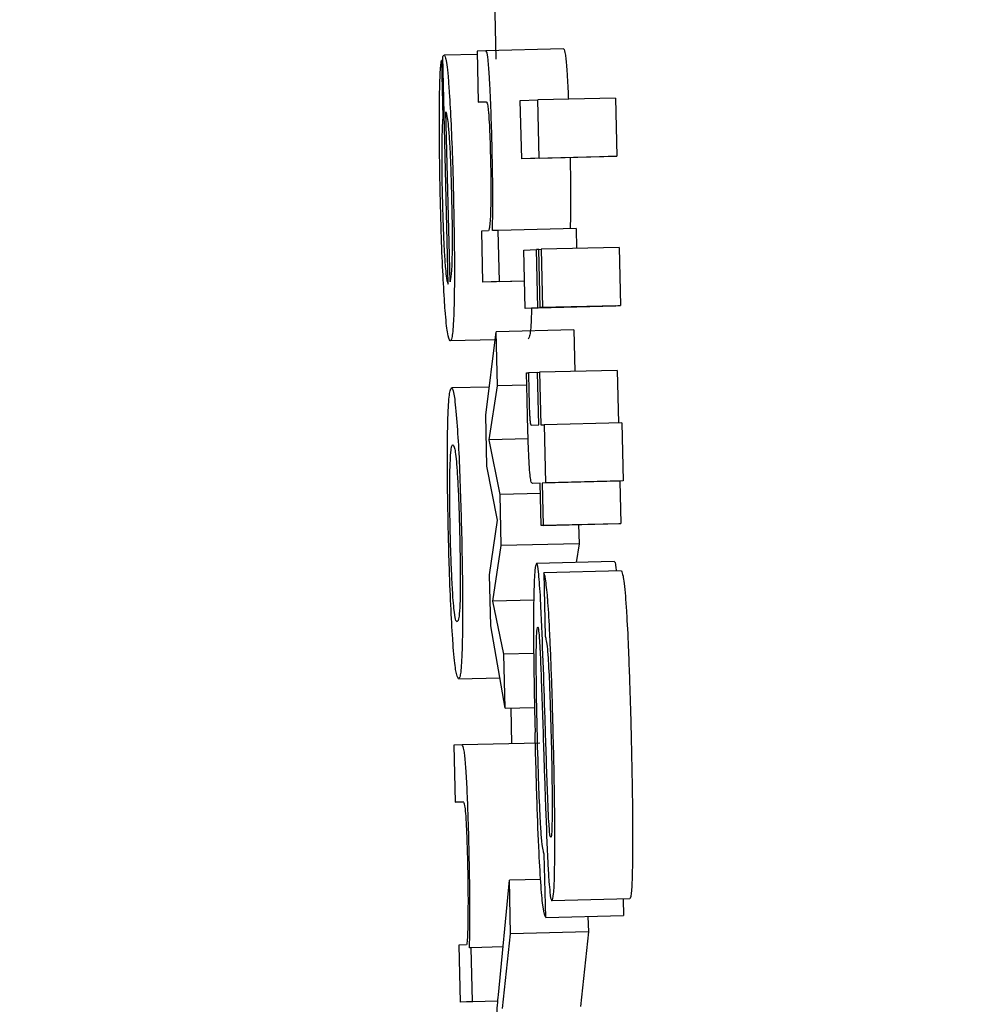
# Model space of a CAD drawing. Header units: inches. Extents: x 170 to 312, y 215 to 248.
# Tile 53 of 256: x 185.4941 to 185.5062, y 223.7933 to 223.8058. Entities that reach past the tile are written whole.
import ezdxf

# ---------------------------------------------------------------- set-up
doc = ezdxf.new("R2010")
doc.units = ezdxf.units.IN
doc.header["$LTSCALE"] = 0.25
doc.header["$MEASUREMENT"] = 0
doc.layers.add('ANNOTATIONS', color=1, linetype='Continuous')
doc.layers.add('MOTOR LH', color=7, linetype='Continuous')
doc.styles.add('ARIAL', font='arial.ttf', dxfattribs={"height": 0.09375})
doc.dimstyles.new('STANDARD$0', dxfattribs={"dimtxt": 0.09375, "dimasz": 0.09375, "dimexe": 0.03125, "dimexo": 0.046875, "dimgap": 0.09, "dimtad": 0, "dimtih": 1, "dimtoh": 1, "dimdec": 4, "dimzin": 0, "dimdsep": 46, "dimtxsty": 'ARIAL', "dimcen": 0.09, "dimadec": 0, "dimazin": 0, "dimtfac": 1, "dimtdec": 4, "dimtofl": 0, "dimtmove": 0, "dimatfit": 1, "dimfxl": 1, "dimtolj": 1, "dimtzin": 0, "dimarcsym": 0})

# ---------------------------------------------------------------- blocks, each defined once
blk = doc.blocks.new('*D86')
at = {"layer": 'ANNOTATIONS', "color": 0, "lineweight": -2, "transparency": 16777216}
for p, q in [((185.289705, 224.436735), (187.135668, 224.436735)), ((187.104418, 224.342985), (187.104418, 222.643354)), ((187.104418, 220.508863), (187.104418, 222.208494)), ((186.373893, 220.415113), (187.135668, 220.415113))]:
    blk.add_line(p, q, dxfattribs=at)
at = {"layer": 'ANNOTATIONS', "color": 0, "transparency": 16777216}
for points in [[(187.088793, 224.342985), (187.120043, 224.342985), (187.104418, 224.436735)], [(187.088793, 220.508863), (187.120043, 220.508863), (187.104418, 220.415113)]]:
    blk.add_solid(points, dxfattribs=at)
at = {"layer": 'defpoints', "color": 0, "transparency": 16777216}
for p in [(185.24283, 224.436735), (186.327018, 220.415113), (187.104418, 220.415113)]:
    blk.add_point(p, dxfattribs=at)
at = {"layer": 'ANNOTATIONS', "color": 0, "transparency": 16777216, "insert": (187.104418, 222.425924), "char_height": 0.09375, "attachment_point": 5, "style": 'ARIAL'}
blk.add_mtext('\\A1;OPENING\\PHEIGHT', dxfattribs=at)
blk = doc.blocks.new('*D87')
at = {"layer": 'ANNOTATIONS', "color": 0, "lineweight": -2, "transparency": 16777216}
for p, q in [((185.289705, 225.272719), (187.790657, 225.272719)), ((187.759407, 225.178969), (187.759407, 223.061346)), ((187.759407, 220.508863), (187.759407, 222.626486)), ((187.294237, 220.415113), (187.790657, 220.415113))]:
    blk.add_line(p, q, dxfattribs=at)
at = {"layer": 'ANNOTATIONS', "color": 0, "transparency": 16777216}
for points in [[(187.743782, 225.178969), (187.775032, 225.178969), (187.759407, 225.272719)], [(187.743782, 220.508863), (187.775032, 220.508863), (187.759407, 220.415113)]]:
    blk.add_solid(points, dxfattribs=at)
at = {"layer": 'defpoints', "color": 0, "transparency": 16777216}
for p in [(185.24283, 225.272719), (187.247362, 220.415113), (187.759407, 220.415113)]:
    blk.add_point(p, dxfattribs=at)
at = {"layer": 'ANNOTATIONS', "color": 0, "transparency": 16777216, "insert": (187.759407, 222.843916), "char_height": 0.09375, "attachment_point": 5, "style": 'ARIAL'}
blk.add_mtext('\\A1;TOTAL\\PHEIGHT', dxfattribs=at)

msp = doc.modelspace()

# ---------------------------------------------------------------- linework, layer by layer
at = {"layer": 'MOTOR LH'}
for p, q in [((185.500058, 223.806231), (185.50008, 223.805282)), ((185.499843, 223.805344), (185.499425, 223.805334)), ((185.499954, 223.805389), (185.499842, 223.805384)), ((185.499842, 223.805384), (185.499858, 223.804738)), ((185.500937, 223.805413), (185.499954, 223.805389)), ((185.499391, 223.805265), (185.499409, 223.804547)), ((185.49941, 223.805265), (185.499391, 223.805265)), ((185.499477, 223.802437), (185.499408, 223.805318)), ((185.499858, 223.804738), (185.499956, 223.804743)), ((185.499958, 223.80474), (185.499858, 223.804738)), ((185.500389, 223.804759), (185.500609, 223.804769)), ((185.500407, 223.804022), (185.500389, 223.804759)), ((185.501592, 223.804792), (185.500609, 223.804769)), ((185.500627, 223.804033), (185.500609, 223.804769)), ((185.501592, 223.804792), (185.50161, 223.804056)), ((185.499501, 223.802469), (185.499449, 223.804616)), ((185.499427, 223.804547), (185.499409, 223.804547)), ((185.50139, 223.804046), (185.500407, 223.804022)), ((185.500627, 223.804033), (185.500407, 223.804022)), ((185.500627, 223.804033), (185.50161, 223.804056)), ((185.50161, 223.804056), (185.50139, 223.804046)), ((185.499985, 223.803113), (185.499897, 223.803109)), ((185.499897, 223.803109), (185.499912, 223.802462)), ((185.500111, 223.803118), (185.500037, 223.803115)), ((185.501095, 223.803142), (185.500111, 223.803118)), ((185.500127, 223.802472), (185.500111, 223.803118)), ((185.501095, 223.803142), (185.501101, 223.802889)), ((185.500434, 223.802868), (185.500595, 223.802876)), ((185.500452, 223.802132), (185.500434, 223.802868)), ((185.500623, 223.802876), (185.500595, 223.802876)), ((185.500613, 223.802139), (185.500595, 223.802876)), ((185.500623, 223.802877), (185.500654, 223.802879)), ((185.50064, 223.802141), (185.500623, 223.802877)), ((185.501638, 223.802902), (185.500654, 223.802879)), ((185.500654, 223.802879), (185.500672, 223.802142)), ((185.501638, 223.802902), (185.501655, 223.802166)), ((185.500444, 223.802475), (185.499912, 223.802462)), ((185.500127, 223.802472), (185.499912, 223.802462)), ((185.500127, 223.802472), (185.500444, 223.80248)), ((185.501435, 223.802156), (185.500452, 223.802132)), ((185.500613, 223.802139), (185.500452, 223.802132)), ((185.500613, 223.802139), (185.501596, 223.802163)), ((185.501624, 223.802164), (185.50064, 223.802141)), ((185.500672, 223.802142), (185.50064, 223.802141)), ((185.500672, 223.802142), (185.501655, 223.802166)), ((185.501596, 223.802163), (185.501435, 223.802156)), ((185.501596, 223.802164), (185.501596, 223.802163)), ((185.501655, 223.802166), (185.501624, 223.802164)), ((185.501067, 223.80186), (185.500084, 223.801837)), ((185.501067, 223.80186), (185.50108, 223.801334)), ((185.500071, 223.801733), (185.499504, 223.80172)), ((185.499953, 223.800782), (185.500084, 223.801837)), ((185.500101, 223.801153), (185.500084, 223.801837)), ((185.500468, 223.801315), (185.500493, 223.801316)), ((185.500607, 223.801319), (185.500493, 223.801316)), ((185.500607, 223.801322), (185.500632, 223.801323)), ((185.500623, 223.800658), (185.500607, 223.801322)), ((185.501615, 223.801346), (185.500632, 223.801323)), ((185.500632, 223.801323), (185.500648, 223.80066)), ((185.501615, 223.801346), (185.501631, 223.800684)), ((185.499997, 223.801136), (185.49952, 223.801125)), ((185.499994, 223.80047), (185.500101, 223.801153)), ((185.500472, 223.801162), (185.500101, 223.801153)), ((185.499968, 223.800136), (185.499953, 223.800782)), ((185.500525, 223.800654), (185.500623, 223.800658)), ((185.500648, 223.80066), (185.500689, 223.800661)), ((185.501672, 223.800685), (185.500689, 223.800661)), ((185.500689, 223.800661), (185.500706, 223.799925)), ((185.501672, 223.800685), (185.501689, 223.799949)), ((185.500488, 223.800483), (185.499994, 223.80047)), ((185.500134, 223.79978), (185.499994, 223.80047)), ((185.500101, 223.799454), (185.499968, 223.800136)), ((185.500641, 223.799922), (185.500547, 223.799918)), ((185.500641, 223.79992), (185.500547, 223.799918)), ((185.500654, 223.799385), (185.500641, 223.799922)), ((185.501649, 223.799947), (185.500666, 223.799923)), ((185.500706, 223.799925), (185.500666, 223.799923)), ((185.500666, 223.799923), (185.500679, 223.799386)), ((185.501689, 223.799949), (185.500706, 223.799925)), ((185.501689, 223.799949), (185.501649, 223.799947)), ((185.501649, 223.799947), (185.501662, 223.79941)), ((185.500644, 223.799792), (185.500134, 223.79978)), ((185.500149, 223.799133), (185.500134, 223.79978)), ((185.500001, 223.798762), (185.500101, 223.799454)), ((185.501637, 223.799409), (185.500654, 223.799385)), ((185.500679, 223.799386), (185.500654, 223.799385)), ((185.500679, 223.799386), (185.501662, 223.79941)), ((185.501127, 223.799397), (185.501132, 223.799156)), ((185.501662, 223.79941), (185.501637, 223.799409)), ((185.500043, 223.79843), (185.500149, 223.799133)), ((185.501132, 223.799156), (185.500149, 223.799133)), ((185.501132, 223.799156), (185.501097, 223.798919)), ((185.501577, 223.79893), (185.500594, 223.798907)), ((185.500017, 223.798116), (185.500001, 223.798762)), ((185.501668, 223.798811), (185.500685, 223.798788)), ((185.500685, 223.798788), (185.500704, 223.797987)), ((185.500559, 223.798443), (185.500043, 223.79843)), ((185.500182, 223.797759), (185.500043, 223.79843)), ((185.500198, 223.797076), (185.500017, 223.798116)), ((185.500558, 223.797769), (185.500182, 223.797759)), ((185.500198, 223.797076), (185.500182, 223.797759)), ((185.499609, 223.797448), (185.500131, 223.79746)), ((185.500198, 223.797076), (185.50057, 223.797085)), ((185.500269, 223.797078), (185.500279, 223.796626)), ((185.500637, 223.796635), (185.499653, 223.796611)), ((185.499653, 223.796611), (185.499549, 223.796606)), ((185.499549, 223.796606), (185.499566, 223.795888)), ((185.499566, 223.795888), (185.499667, 223.795893)), ((185.499668, 223.79589), (185.499566, 223.795888)), ((185.500757, 223.79554), (185.500749, 223.795651)), ((185.500711, 223.794428), (185.500692, 223.79523)), ((185.500112, 223.793449), (185.500251, 223.794901)), ((185.500647, 223.79491), (185.500251, 223.794901)), ((185.500267, 223.794224), (185.500251, 223.794901)), ((185.501773, 223.794663), (185.50079, 223.794639)), ((185.501689, 223.794661), (185.501694, 223.794452)), ((185.500711, 223.794428), (185.501694, 223.794452)), ((185.501245, 223.794441), (185.50125, 223.794248)), ((185.500166, 223.793279), (185.500267, 223.794224)), ((185.50125, 223.794248), (185.500267, 223.794224)), ((185.50125, 223.794248), (185.501149, 223.793303)), ((185.499708, 223.794082), (185.49961, 223.794077)), ((185.49961, 223.794077), (185.499627, 223.793359)), ((185.499767, 223.794047), (185.499748, 223.794046)), ((185.50017, 223.794057), (185.499767, 223.794047)), ((185.499783, 223.793366), (185.499767, 223.794047)), ((185.500107, 223.793371), (185.499627, 223.793359)), ((185.499783, 223.793366), (185.499627, 223.793359)), ((185.499783, 223.793366), (185.500107, 223.793374))]:
    msp.add_line(p, q, dxfattribs=at)
for points, knots in [([(185.499998, 223.805064), (185.499992, 223.805142), (185.499981, 223.805297), (185.499966, 223.805379), (185.499957, 223.805386), (185.499954, 223.805389)], [0, 0, 0, 0, 0.373724, 0.745635, 1, 1, 1, 1]), ([(185.500937, 223.805413), (185.500945, 223.805401), (185.500957, 223.80538), (185.500973, 223.805217), (185.50098, 223.805111), (185.500981, 223.805088)], [0, 0, 0, 0, 0.528997, 0.896411, 1, 1, 1, 1]), ([(185.499366, 223.804658), (185.499367, 223.804754), (185.49937, 223.804986), (185.49938, 223.805181), (185.499388, 223.805244), (185.499391, 223.805265)], [0, 0, 0, 0, 0.325081, 0.780277, 1, 1, 1, 1]), ([(185.499408, 223.805318), (185.499411, 223.805322), (185.499417, 223.805329), (185.499422, 223.805332), (185.499425, 223.805334)], [0, 0, 0, 0, 0.499965, 1, 1, 1, 1]), ([(185.499425, 223.805334), (185.499431, 223.805327), (185.499446, 223.805311), (185.49947, 223.805147), (185.499486, 223.804932), (185.499491, 223.80486)], [0, 0, 0, 0, 0.301409, 0.767455, 1, 1, 1, 1]), ([(185.500032, 223.80421), (185.500028, 223.804351), (185.50002, 223.804635), (185.500007, 223.804918), (185.5, 223.805041), (185.499998, 223.805064)], [0, 0, 0, 0, 0.447069, 0.897523, 1, 1, 1, 1]), ([(185.500981, 223.805088), (185.500987, 223.804998), (185.500993, 223.804905), (185.500997, 223.804783), (185.500997, 223.804778)], [0, 0, 0, 0, 0.961581, 1, 1, 1, 1]), ([(185.499491, 223.80486), (185.499499, 223.804733), (185.499514, 223.80448), (185.499532, 223.804016), (185.49954, 223.803714), (185.499543, 223.803587)], [0, 0, 0, 0, 0.365494, 0.731546, 1, 1, 1, 1]), ([(185.499956, 223.804743), (185.49996, 223.804741), (185.499967, 223.804737), (185.499978, 223.804696), (185.499985, 223.80464), (185.49999, 223.804579), (185.499991, 223.804562)], [0, 0, 0, 0, 0.376033, 0.6365679, 0.8986291, 1, 1, 1, 1]), ([(185.499379, 223.803512), (185.499376, 223.803646), (185.499369, 223.803973), (185.499365, 223.804369), (185.499366, 223.804591), (185.499366, 223.804658)], [0, 0, 0, 0, 0.32643, 0.798309, 1, 1, 1, 1]), ([(185.499449, 223.804616), (185.499458, 223.804582), (185.499471, 223.804529), (185.49949, 223.804314), (185.499504, 223.804062), (185.499513, 223.803796), (185.499517, 223.803634), (185.499519, 223.803567)], [0, 0, 0, 0, 0.336412, 0.526238, 0.717833, 0.882899, 1, 1, 1, 1]), ([(185.499409, 223.804547), (185.499406, 223.804502), (185.499401, 223.804411), (185.499397, 223.80428), (185.499396, 223.804214)], [0, 0, 0, 0, 0.495911, 1, 1, 1, 1]), ([(185.499991, 223.804562), (185.499994, 223.804512), (185.5, 223.804414), (185.500007, 223.804232), (185.50001, 223.804113), (185.500011, 223.804061)], [0, 0, 0, 0, 0.359023, 0.718429, 1, 1, 1, 1]), ([(185.499396, 223.804214), (185.499395, 223.804174), (185.499395, 223.804079), (185.499395, 223.803967), (185.499396, 223.803903)], [0, 0, 0, 0, 0.426067, 1, 1, 1, 1]), ([(185.500041, 223.803671), (185.50004, 223.80374), (185.500039, 223.803913), (185.500034, 223.804098), (185.500032, 223.80421)], [0, 0, 0, 0, 0.393906, 1, 1, 1, 1]), ([(185.500011, 223.804061), (185.500013, 223.80397), (185.500017, 223.803787), (185.500017, 223.803516), (185.500014, 223.803388), (185.500012, 223.803316)], [0, 0, 0, 0, 0.3013209, 0.6031633, 1, 1, 1, 1]), ([(185.501019, 223.804037), (185.501019, 223.804031), (185.501022, 223.803913), (185.501023, 223.803801), (185.501024, 223.803695)], [0, 0, 0, 0, 0.0558222, 1, 1, 1, 1]), ([(185.499396, 223.803903), (185.499396, 223.803869), (185.499397, 223.803802), (185.499399, 223.803675), (185.499401, 223.803582), (185.499403, 223.803524)], [0, 0, 0, 0, 0.273572, 0.547359, 1, 1, 1, 1]), ([(185.500037, 223.803115), (185.500039, 223.803195), (185.500042, 223.803358), (185.500041, 223.803566), (185.500041, 223.803671)], [0, 0, 0, 0, 0.4916586, 1, 1, 1, 1]), ([(185.501024, 223.803695), (185.501024, 223.803595), (185.501025, 223.803387), (185.501022, 223.803224), (185.50102, 223.803139)], [0, 0, 0, 0, 0.477118, 1, 1, 1, 1]), ([(185.499432, 223.802202), (185.499424, 223.802329), (185.499409, 223.802583), (185.49939, 223.803059), (185.499382, 223.803373), (185.499379, 223.803512)], [0, 0, 0, 0, 0.3582777, 0.7170114, 1, 1, 1, 1]), ([(185.499403, 223.803524), (185.499404, 223.803452), (185.499409, 223.803274), (185.499416, 223.803109), (185.499419, 223.80301)], [0, 0, 0, 0, 0.405578, 1, 1, 1, 1]), ([(185.499519, 223.803567), (185.499522, 223.803435), (185.499528, 223.803175), (185.499527, 223.802961), (185.499527, 223.802856)], [0, 0, 0, 0, 0.504711, 1, 1, 1, 1]), ([(185.499543, 223.803587), (185.499547, 223.803376), (185.499556, 223.802954), (185.499557, 223.802502), (185.499554, 223.802298), (185.499553, 223.802242)], [0, 0, 0, 0, 0.417996, 0.838659, 1, 1, 1, 1]), ([(185.500012, 223.803316), (185.500008, 223.803245), (185.5, 223.803124), (185.499989, 223.803116), (185.499985, 223.803113)], [0, 0, 0, 0, 0.589056, 1, 1, 1, 1]), ([(185.499419, 223.80301), (185.499422, 223.802951), (185.499429, 223.802802), (185.499437, 223.802698), (185.499442, 223.802634)], [0, 0, 0, 0, 0.396043, 1, 1, 1, 1]), ([(185.499527, 223.802856), (185.499525, 223.80279), (185.499522, 223.802614), (185.499511, 223.802521), (185.499503, 223.80248), (185.499501, 223.802469)], [0, 0, 0, 0, 0.298257, 0.802726, 1, 1, 1, 1]), ([(185.499442, 223.802634), (185.499447, 223.80259), (185.499459, 223.802479), (185.499471, 223.802453), (185.499477, 223.802437)], [0, 0, 0, 0, 0.396619, 1, 1, 1, 1]), ([(185.499553, 223.802242), (185.49955, 223.802146), (185.499544, 223.801908), (185.499526, 223.801745), (185.499511, 223.801727), (185.499504, 223.80172)], [0, 0, 0, 0, 0.276496, 0.692171, 1, 1, 1, 1]), ([(185.499504, 223.80172), (185.499493, 223.801737), (185.499472, 223.801766), (185.499446, 223.802005), (185.499434, 223.802171), (185.499432, 223.802202)], [0, 0, 0, 0, 0.5243735, 0.9096528, 1, 1, 1, 1]), ([(185.500532, 223.802134), (185.50053, 223.802087), (185.500525, 223.8019), (185.500509, 223.801771), (185.500494, 223.801751), (185.500488, 223.801743)], [0, 0, 0, 0, 0.162222, 0.643541, 1, 1, 1, 1]), ([(185.50048, 223.800782), (185.500478, 223.800871), (185.500474, 223.801049), (185.50047, 223.801226), (185.500468, 223.801315)], [0, 0, 0, 0, 0.499261, 1, 1, 1, 1]), ([(185.500493, 223.801316), (185.500494, 223.801271), (185.500495, 223.801181), (185.500497, 223.80109), (185.500498, 223.801044)], [0, 0, 0, 0, 0.497623, 1, 1, 1, 1]), ([(185.499471, 223.800615), (185.499473, 223.800707), (185.49948, 223.800944), (185.499498, 223.801101), (185.499514, 223.801118), (185.49952, 223.801125)], [0, 0, 0, 0, 0.273149, 0.703274, 1, 1, 1, 1]), ([(185.49952, 223.801125), (185.499533, 223.801108), (185.499555, 223.801078), (185.49958, 223.800772), (185.499591, 223.800642)], [0, 0, 0, 0, 0.573945, 1, 1, 1, 1]), ([(185.500498, 223.801044), (185.500499, 223.801007), (185.500501, 223.800923), (185.500505, 223.80082), (185.500508, 223.800767), (185.500509, 223.800751)], [0, 0, 0, 0, 0.3567104, 0.8091725, 1, 1, 1, 1]), ([(185.500494, 223.800337), (185.500491, 223.800408), (185.500486, 223.800552), (185.500482, 223.800705), (185.50048, 223.800782)], [0, 0, 0, 0, 0.491139, 1, 1, 1, 1]), ([(185.500509, 223.800751), (185.50051, 223.800735), (185.500513, 223.800693), (185.500519, 223.800659), (185.500523, 223.800656), (185.500525, 223.800654)], [0, 0, 0, 0, 0.191862, 0.491036, 1, 1, 1, 1]), ([(185.49948, 223.799284), (185.499476, 223.799492), (185.499467, 223.799908), (185.499466, 223.800357), (185.49947, 223.800557), (185.499471, 223.800615)], [0, 0, 0, 0, 0.415079, 0.833002, 1, 1, 1, 1]), ([(185.499591, 223.800642), (185.499599, 223.800517), (185.499615, 223.800266), (185.499633, 223.799778), (185.499642, 223.799448), (185.499646, 223.799292)], [0, 0, 0, 0, 0.345024, 0.690136, 1, 1, 1, 1]), ([(185.4995, 223.80009), (185.499503, 223.800169), (185.49951, 223.800367), (185.499526, 223.800402), (185.499536, 223.800406), (185.499538, 223.800407)], [0, 0, 0, 0, 0.356335, 0.902795, 1, 1, 1, 1]), ([(185.499538, 223.800407), (185.499543, 223.800402), (185.499557, 223.80039), (185.499574, 223.800279), (185.499585, 223.800141), (185.499587, 223.800113)], [0, 0, 0, 0, 0.36107, 0.873203, 1, 1, 1, 1]), ([(185.500512, 223.800026), (185.500509, 223.800067), (185.500502, 223.800146), (185.500496, 223.800274), (185.500494, 223.800337)], [0, 0, 0, 0, 0.514066, 1, 1, 1, 1]), ([(185.499504, 223.799285), (185.499502, 223.799404), (185.499497, 223.799641), (185.499496, 223.799916), (185.499499, 223.800044), (185.4995, 223.80009)], [0, 0, 0, 0, 0.386152, 0.77409, 1, 1, 1, 1]), ([(185.499587, 223.800113), (185.499592, 223.800041), (185.499601, 223.799898), (185.499614, 223.799599), (185.499619, 223.79939), (185.499622, 223.799287)], [0, 0, 0, 0, 0.336428, 0.673439, 1, 1, 1, 1]), ([(185.500547, 223.799918), (185.500542, 223.799919), (185.500535, 223.799922), (185.500523, 223.799942), (185.500516, 223.799998), (185.500512, 223.800026)], [0, 0, 0, 0, 0.3910331, 0.6915705, 1, 1, 1, 1]), ([(185.499534, 223.797952), (185.499526, 223.798088), (185.49951, 223.798358), (185.499491, 223.798845), (185.499483, 223.799157), (185.49948, 223.799284)], [0, 0, 0, 0, 0.371936, 0.744199, 1, 1, 1, 1]), ([(185.499538, 223.798477), (185.499533, 223.798559), (185.499523, 223.798723), (185.499511, 223.79902), (185.499506, 223.799211), (185.499504, 223.799285)], [0, 0, 0, 0, 0.378013, 0.757761, 1, 1, 1, 1]), ([(185.499622, 223.799287), (185.499625, 223.799141), (185.49963, 223.798894), (185.499631, 223.798587), (185.499626, 223.798363), (185.499613, 223.798192), (185.499599, 223.798176), (185.49959, 223.798166)], [0, 0, 0, 0, 0.203964, 0.343653, 0.483497, 0.68382, 1, 1, 1, 1]), ([(185.499646, 223.799292), (185.499651, 223.799071), (185.499659, 223.798671), (185.49966, 223.798215), (185.499657, 223.798019), (185.499656, 223.797947)], [0, 0, 0, 0, 0.439331, 0.797021, 1, 1, 1, 1]), ([(185.500594, 223.798907), (185.500586, 223.798891), (185.500572, 223.798859), (185.500561, 223.798611), (185.500558, 223.798405), (185.500557, 223.798342)], [0, 0, 0, 0, 0.406646, 0.815858, 1, 1, 1, 1]), ([(185.500631, 223.798669), (185.500627, 223.798717), (185.500616, 223.798843), (185.500604, 223.7989), (185.500596, 223.798905), (185.500594, 223.798907)], [0, 0, 0, 0, 0.307761, 0.815593, 1, 1, 1, 1]), ([(185.501577, 223.79893), (185.501584, 223.798927), (185.501592, 223.798923), (185.501602, 223.798823), (185.501603, 223.79881)], [0, 0, 0, 0, 0.871681, 1, 1, 1, 1]), ([(185.500735, 223.798468), (185.500726, 223.798561), (185.500708, 223.79874), (185.500692, 223.798772), (185.500685, 223.798788)], [0, 0, 0, 0, 0.524985, 1, 1, 1, 1]), ([(185.501668, 223.798811), (185.501675, 223.798795), (185.501686, 223.798768), (185.501703, 223.798662), (185.501713, 223.798549), (185.501718, 223.798491)], [0, 0, 0, 0, 0.420099, 0.705083, 1, 1, 1, 1]), ([(185.50065, 223.798364), (185.500648, 223.798413), (185.500642, 223.798527), (185.500635, 223.798617), (185.500631, 223.798669)], [0, 0, 0, 0, 0.4236648, 1, 1, 1, 1]), ([(185.49959, 223.798166), (185.499584, 223.798172), (185.499571, 223.798183), (185.499554, 223.798287), (185.499542, 223.798427), (185.499538, 223.798477)], [0, 0, 0, 0, 0.389287, 0.780839, 1, 1, 1, 1]), ([(185.500775, 223.797732), (185.500771, 223.797828), (185.50076, 223.798086), (185.500746, 223.798327), (185.500736, 223.79845), (185.500735, 223.798468)], [0, 0, 0, 0, 0.334446, 0.903427, 1, 1, 1, 1]), ([(185.501718, 223.798491), (185.501723, 223.798426), (185.501736, 223.798249), (185.50175, 223.797977), (185.501757, 223.797783), (185.501758, 223.797755)], [0, 0, 0, 0, 0.334392, 0.903221, 1, 1, 1, 1]), ([(185.500557, 223.798342), (185.500557, 223.798164), (185.500556, 223.79775), (185.500567, 223.797176), (185.500575, 223.796831), (185.500576, 223.796767)], [0, 0, 0, 0, 0.3811521, 0.8869414, 1, 1, 1, 1]), ([(185.500702, 223.796946), (185.500695, 223.797189), (185.500679, 223.797682), (185.50066, 223.798135), (185.50065, 223.798364)], [0, 0, 0, 0, 0.494805, 1, 1, 1, 1]), ([(185.500591, 223.797731), (185.500592, 223.797807), (185.500593, 223.797959), (185.5006, 223.798086), (185.500607, 223.798099), (185.50061, 223.798105)], [0, 0, 0, 0, 0.34725, 0.696567, 1, 1, 1, 1]), ([(185.50061, 223.798105), (185.500613, 223.7981), (185.500619, 223.798089), (185.500625, 223.798013), (185.500628, 223.797978)], [0, 0, 0, 0, 0.530461, 1, 1, 1, 1]), ([(185.499609, 223.797448), (185.499597, 223.797465), (185.499576, 223.797495), (185.499549, 223.797744), (185.499537, 223.797917), (185.499534, 223.797952)], [0, 0, 0, 0, 0.522037, 0.900935, 1, 1, 1, 1]), ([(185.499656, 223.797947), (185.499654, 223.797855), (185.499647, 223.797622), (185.49963, 223.79747), (185.499615, 223.797454), (185.499609, 223.797448)], [0, 0, 0, 0, 0.280773, 0.704956, 1, 1, 1, 1]), ([(185.500628, 223.797978), (185.50063, 223.797951), (185.500634, 223.797898), (185.500638, 223.797829), (185.500639, 223.797794)], [0, 0, 0, 0, 0.493143, 1, 1, 1, 1]), ([(185.500704, 223.797987), (185.500713, 223.797953), (185.500726, 223.797903), (185.500742, 223.797701), (185.500747, 223.797605), (185.500748, 223.797585)], [0, 0, 0, 0, 0.625095, 0.921545, 1, 1, 1, 1]), ([(185.500639, 223.797794), (185.500644, 223.797687), (185.500661, 223.797293), (185.500674, 223.796863), (185.500684, 223.79655)], [0, 0, 0, 0, 0.272483, 1, 1, 1, 1]), ([(185.501758, 223.797755), (185.501763, 223.797633), (185.501772, 223.7974), (185.501783, 223.797038), (185.501789, 223.796802), (185.501792, 223.796683)], [0, 0, 0, 0, 0.35343, 0.67435, 1, 1, 1, 1]), ([(185.500605, 223.79675), (185.500602, 223.796869), (185.500595, 223.797178), (185.500591, 223.797517), (185.500591, 223.797705), (185.500591, 223.797731)], [0, 0, 0, 0, 0.348647, 0.906724, 1, 1, 1, 1]), ([(185.500808, 223.796659), (185.500805, 223.796788), (185.500799, 223.797034), (185.500788, 223.797396), (185.500779, 223.797619), (185.500775, 223.797732)], [0, 0, 0, 0, 0.352757, 0.673364, 1, 1, 1, 1]), ([(185.500748, 223.797585), (185.500754, 223.797465), (185.500767, 223.797175), (185.500776, 223.796837), (185.500781, 223.796639)], [0, 0, 0, 0, 0.41247, 1, 1, 1, 1]), ([(185.500749, 223.795651), (185.500746, 223.795717), (185.500731, 223.796047), (185.500717, 223.796504), (185.500705, 223.796874), (185.500702, 223.796946)], [0, 0, 0, 0, 0.168083, 0.837898, 1, 1, 1, 1]), ([(185.500711, 223.794428), (185.5007, 223.794453), (185.500681, 223.794496), (185.500651, 223.794802), (185.500624, 223.795266), (185.500597, 223.795947), (185.500584, 223.796473), (185.500576, 223.796767)], [0, 0, 0, 0, 0.227436, 0.389552, 0.552181, 0.749104, 1, 1, 1, 1]), ([(185.500642, 223.795679), (185.500635, 223.795822), (185.50062, 223.796151), (185.50061, 223.796533), (185.500605, 223.79675)], [0, 0, 0, 0, 0.432918, 1, 1, 1, 1]), ([(185.500781, 223.796639), (185.500785, 223.796465), (185.500791, 223.796154), (185.500792, 223.795887), (185.500792, 223.795769)], [0, 0, 0, 0, 0.5601253, 1, 1, 1, 1]), ([(185.500825, 223.795175), (185.500826, 223.795345), (185.500827, 223.795735), (185.500817, 223.796278), (185.50081, 223.796601), (185.500808, 223.796659)], [0, 0, 0, 0, 0.388172, 0.889068, 1, 1, 1, 1]), ([(185.501792, 223.796683), (185.501798, 223.796405), (185.501808, 223.795924), (185.501811, 223.795432), (185.501809, 223.795238), (185.501809, 223.795198)], [0, 0, 0, 0, 0.5222947, 0.9027885, 1, 1, 1, 1]), ([(185.499741, 223.795308), (185.499737, 223.795472), (185.49973, 223.795755), (185.499714, 223.796127), (185.499697, 223.796395), (185.499676, 223.796584), (185.499662, 223.796601), (185.499653, 223.796611)], [0, 0, 0, 0, 0.219088, 0.377969, 0.537617, 0.720448, 1, 1, 1, 1]), ([(185.500684, 223.79655), (185.500692, 223.796303), (185.500708, 223.795805), (185.500727, 223.795347), (185.500737, 223.795116)], [0, 0, 0, 0, 0.494832, 1, 1, 1, 1]), ([(185.499667, 223.795893), (185.499673, 223.795886), (185.499682, 223.795876), (185.499696, 223.795756), (185.499706, 223.795595), (185.499715, 223.795375), (185.499719, 223.795217), (185.499722, 223.795128)], [0, 0, 0, 0, 0.3080545, 0.4812774, 0.6559221, 0.8048078, 1, 1, 1, 1]), ([(185.500792, 223.795769), (185.500791, 223.795701), (185.50079, 223.795564), (185.500783, 223.795456), (185.500777, 223.795446), (185.500774, 223.795441)], [0, 0, 0, 0, 0.350015, 0.701661, 1, 1, 1, 1]), ([(185.500692, 223.79523), (185.500682, 223.795261), (185.500668, 223.795306), (185.50065, 223.795525), (185.500644, 223.795645), (185.500642, 223.795679)], [0, 0, 0, 0, 0.5931005, 0.8831282, 1, 1, 1, 1]), ([(185.500774, 223.795441), (185.500771, 223.795444), (185.500765, 223.795449), (185.500759, 223.795514), (185.500757, 223.79554)], [0, 0, 0, 0, 0.5950912, 1, 1, 1, 1]), ([(185.499752, 223.79468), (185.499751, 223.794762), (185.499749, 223.794964), (185.499744, 223.79518), (185.499741, 223.795308)], [0, 0, 0, 0, 0.405589, 1, 1, 1, 1]), ([(185.50079, 223.794639), (185.500797, 223.794655), (185.500811, 223.794684), (185.500822, 223.794912), (185.500824, 223.795103), (185.500825, 223.795175)], [0, 0, 0, 0, 0.425092, 0.786702, 1, 1, 1, 1]), ([(185.501809, 223.795198), (185.501807, 223.795079), (185.501803, 223.79484), (185.501789, 223.794684), (185.501777, 223.794669), (185.501773, 223.794663)], [0, 0, 0, 0, 0.368415, 0.73753, 1, 1, 1, 1]), ([(185.499722, 223.795128), (185.499724, 223.795022), (185.499728, 223.794812), (185.499728, 223.794555), (185.499727, 223.794423), (185.499726, 223.794367)], [0, 0, 0, 0, 0.364203, 0.727448, 1, 1, 1, 1]), ([(185.500737, 223.795116), (185.500739, 223.795073), (185.500744, 223.794987), (185.500749, 223.794918), (185.500752, 223.794883)], [0, 0, 0, 0, 0.493819, 1, 1, 1, 1]), ([(185.500752, 223.794883), (185.500756, 223.794834), (185.500766, 223.794707), (185.500779, 223.794646), (185.500787, 223.794641), (185.50079, 223.794639)], [0, 0, 0, 0, 0.3066348, 0.7998805, 1, 1, 1, 1]), ([(185.499748, 223.794046), (185.499749, 223.79414), (185.499752, 223.79433), (185.499752, 223.794563), (185.499752, 223.79468)], [0, 0, 0, 0, 0.494033, 1, 1, 1, 1]), ([(185.499726, 223.794367), (185.499724, 223.794286), (185.499721, 223.794148), (185.499713, 223.794086), (185.499709, 223.794083), (185.499708, 223.794082)], [0, 0, 0, 0, 0.537282, 0.912165, 1, 1, 1, 1]), ([(185.500086, 223.792968), (185.500087, 223.793029), (185.500093, 223.793255), (185.500104, 223.793367), (185.500112, 223.793449)], [0, 0, 0, 0, 0.269443, 1, 1, 1, 1])]:
    msp.add_open_spline(points, degree=3, knots=knots, dxfattribs=at)

# ---------------------------------------------------------------- dimensions: what is measured, and where the dimension line sits
at = {"layer": 'ANNOTATIONS'}
for base, p1, p2, text, picture, middle in [((187.759407, 220.415113), (185.24283, 225.272719), (187.247362, 220.415113), 'TOTAL\\PHEIGHT', '*D87', (187.759407, 222.843916)), ((187.104418, 220.415113), (185.24283, 224.436735), (186.327018, 220.415113), 'OPENING\\PHEIGHT', '*D86', (187.104418, 222.425924))]:
    dim = msp.add_linear_dim(base=base, p1=p1, p2=p2, angle=90, text=text, dimstyle='STANDARD$0', dxfattribs=at)
    dim.commit()
    dim.dimension.update_dxf_attribs({"geometry": picture, "text_midpoint": middle})

doc.saveas('drawing.dxf')
